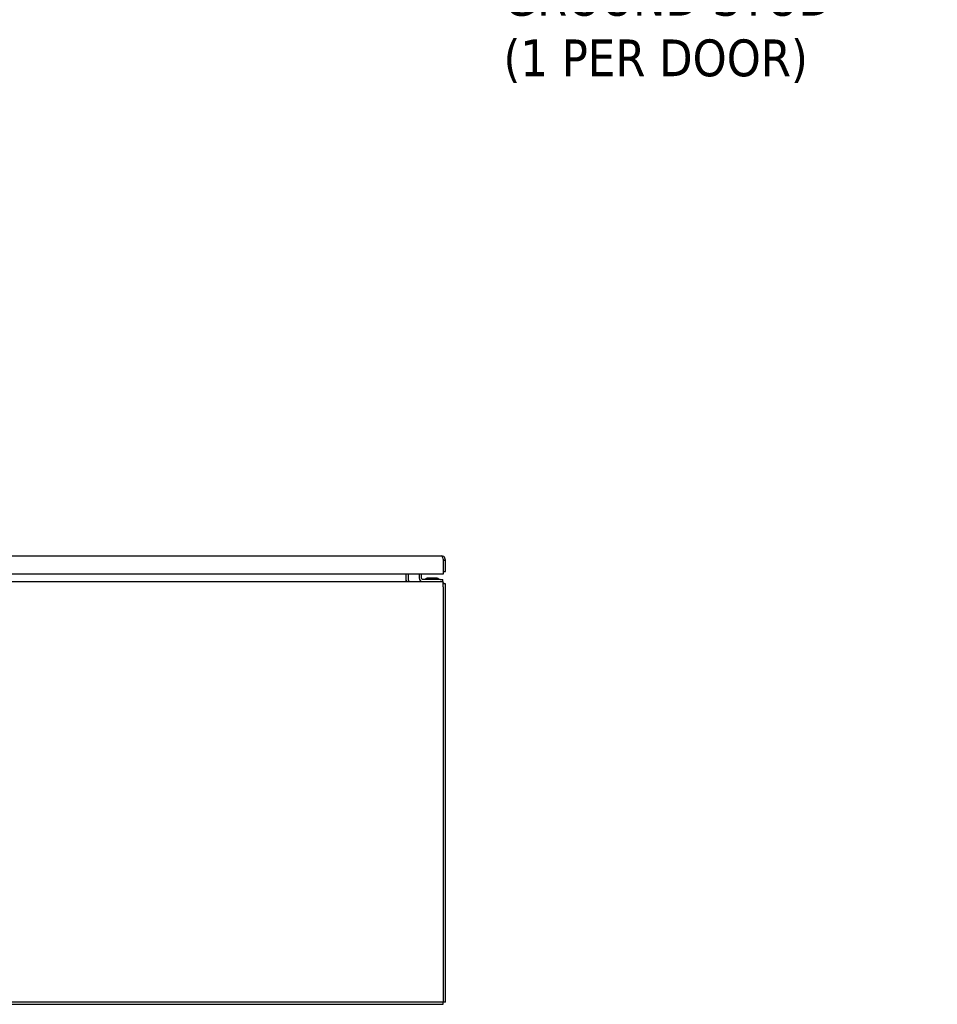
# Model space of a CAD drawing. Extents: x 784 to 1207, y 24 to 294.
# Tile 31 of 217: x 918 to 962, y 87 to 134. Entities that reach past the tile are written whole.
import ezdxf

# ---------------------------------------------------------------- set-up
doc = ezdxf.new("R2010")
doc.units = 0
doc.header["$LTSCALE"] = 4
doc.header["$MEASUREMENT"] = 0
doc.layers.get('0').update_dxf_attribs({"linetype": 'CONTINUOUS'})
doc.styles.add('ROMANS', font='romans.shx')
doc.dimstyles.new('Default (ANSI)$7', dxfattribs={"dimscale": 20, "dimtxt": 0.07, "dimasz": 0.098425, "dimexe": 0.125, "dimexo": 0.0625, "dimgap": 0.031496, "dimtad": 0, "dimtih": 1, "dimtoh": 1, "dimrnd": 1e-08, "dimzin": 0, "dimdsep": 46, "dimtxsty": 'ROMANS', "dimblk": 'Filled-1', "dimcen": 0.09, "dimdle": 0.393701, "dimclrd": 256, "dimclre": 256, "dimclrt": 256, "dimadec": 0, "dimazin": 0, "dimtfac": 0.928571, "dimtofl": 0, "dimtmove": 0, "dimatfit": 3, "dimfxl": 1, "dimtolj": 1, "dimtzin": 0, "dimlwd": -1, "dimlwe": -1, "dimarcsym": 0})

# ---------------------------------------------------------------- blocks, each defined once
blk = doc.blocks.new('Filled-1')
at = {"color": 0}
for p, q in [((0, 0), (-1, 0.179)), ((-1, 0.179), (-1, -0.179)), ((-1, 0), (0, 0)), ((-1, -0.179), (0, 0))]:
    blk.add_line(p, q, dxfattribs=at)
at = {"color": 0, "flags": 128}
blk.add_lwpolyline([(-1, -0.179), (0, 0), (-1, 0.179), (-1, -0.179)], dxfattribs=at)
at = {"color": 0}
blk.add_solid([(-1, -0.179), (0, 0), (-1, 0.179), (-1, -0.179)], dxfattribs=at)

msp = doc.modelspace()

# ---------------------------------------------------------------- linework, layer by layer
for p, q in [((903.551, 108.092), (938.155, 108.092)), ((938.248, 107.894), (938.248, 107.217)), ((938.249, 107.894), (938.353, 107.894)), ((938.249, 107.894), (938.249, 107.342)), ((938.353, 107.342), (938.353, 107.894)), ((938.249, 107.342), (938.353, 107.342)), ((938.248, 107.217), (903.457, 107.217)), ((936.474, 107.217), (936.474, 106.962)), ((936.474, 106.962), (936.474, 106.868)), ((936.578, 107.217), (936.578, 106.962)), ((937.099, 107.217), (937.099, 107.034)), ((937.203, 107.217), (937.203, 107.034)), ((938.099, 106.972), (937.265, 106.972)), ((937.956, 107.024), (937.491, 107.024)), ((938.099, 106.972), (938.224, 106.972)), ((938.224, 106.868), (938.224, 106.972)), ((866.328, 106.868), (938.245, 106.868)), ((938.245, 106.623), (938.245, 106.868)), ((938.349, 106.764), (938.245, 106.764)), ((938.245, 106.623), (938.245, 86.847)), ((938.349, 86.847), (938.349, 106.764)), ((938.245, 86.847), (866.328, 86.847)), ((866.328, 86.743), (938.245, 86.743)), ((938.245, 86.743), (938.245, 86.847)), ((938.349, 86.847), (938.245, 86.847))]:
    msp.add_line(p, q)
for centre, radius, start, end in [((936.672, 106.962), 0.198, 180, 208.2997), ((936.672, 106.962), 0.0938, 180, 270), ((937.265, 107.034), 0.167, 180, 270), ((937.265, 107.034), 0.0625, 180, 270), ((937.383, 107.003), 0.0312, 270, 319.2152), ((937.498, 106.905), 0.12, 93.9479, 139.2152), ((937.491, 106.993), 0.0312, 90, 93.9479), ((937.956, 106.993), 0.0312, 86.0521, 90), ((937.95, 106.905), 0.12, 40.7848, 86.0521), ((938.064, 107.003), 0.0312, 220.7848, 270), ((938.104, 106.623), 0.245, 35.0898, 54.9102)]:
    msp.add_arc(centre, radius, start, end)
for points, knots in [([(938.353, 107.894), (938.353, 107.956), (938.322, 108.017), (938.272, 108.053), (938.239, 108.078), (938.197, 108.092), (938.155, 108.092)], [0, 0, 0, 0, 0.935327, 0.935327, 0.935327, 1.570796, 1.570796, 1.570796, 1.570796]), ([(938.155, 108.092), (938.173, 108.092), (938.192, 108.061), (938.21, 108.012), (938.223, 107.978), (938.235, 107.936), (938.248, 107.894)], [0, 0, 0, 0, 0.935327, 0.935327, 0.935327, 1.570796, 1.570796, 1.570796, 1.570796]), ([(938.232, 107.948), (938.235, 107.944), (938.237, 107.939), (938.24, 107.935), (938.246, 107.922), (938.249, 107.908), (938.249, 107.894)], [0.957768, 0.957768, 0.957768, 0.957768, 1.1271971, 1.1271971, 1.1271971, 1.5707963, 1.5707963, 1.5707963, 1.5707963])]:
    msp.add_open_spline(points, degree=3, knots=knots)

# ---------------------------------------------------------------- texts
at = {"insert": (941.116, 134.523), "char_height": 1.75, "width": 19.34927, "attachment_point": 4, "line_spacing_factor": 0.987884, "style": 'ROMANS'}
msp.add_mtext('{\\fTahoma|b0|i0;1/4-20 X 1/2" S.S.\\P\\fTahoma|b0|i0;GROUND STUD\\P\\fTahoma|b0|i0;(1 PER DOOR)}', dxfattribs=at)

# ---------------------------------------------------------------- leaders
at = {"annotation_type": 0, "has_hookline": 1, "hookline_direction": 1, "text_width": 30.485}
msp.add_leader([(995.093, 107.896), (992.173, 110.432), (990.204, 110.432)], dimstyle='Default (ANSI)$7', override={"dimtad": 0}, dxfattribs=at)

doc.saveas('drawing.dxf')
